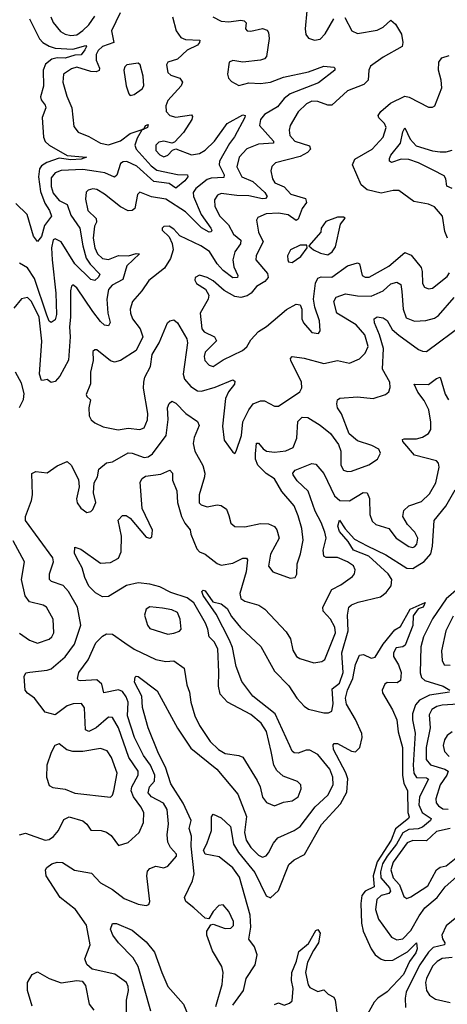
# Model space of a CAD drawing. Extents: x 1678759 to 1859541, y 384609 to 522867.
# Tile 221 of 256: x 1731625 to 1733790, y 482104 to 487091. Entities that reach past the tile are written whole.
import ezdxf

# ---------------------------------------------------------------- set-up
doc = ezdxf.new("R2010")
doc.units = 0

msp = doc.modelspace()

# ---------------------------------------------------------------- linework, layer by layer
at = {"layer": '0CON20XD'}
for points in [[(1732134.1, 487125.9), (1732090.5, 487035), (1732102.3, 486975), (1732045, 486955.2), (1732023, 486935), (1732012.2, 486915), (1732012.4, 486885), (1732028.6, 486845), (1732027.2, 486832.8), (1732013, 486827), (1731985, 486828.7), (1731915, 486850.4), (1731887.9, 486842.1), (1731846.9, 486815), (1731843.1, 486775), (1731863.9, 486703.9), (1731888.9, 486645), (1731899.4, 486549.4), (1731921.3, 486521.3), (1731975, 486499.6), (1732035, 486464.8), (1732075, 486457.5), (1732135, 486477.4), (1732185, 486514.1), (1732245.7, 486534.6), (1732253, 486537.1), (1732261.9, 486555), (1732275, 486560), (1732272.5, 486545), (1732253, 486537.1), (1732245.7, 486534.6), (1732219.9, 486490.1), (1732208.5, 486455), (1732214.4, 486435), (1732291.2, 486351.2), (1732319.1, 486329.1), (1732425, 486307.3), (1732475.7, 486305), (1732476.9, 486295), (1732461.2, 486275), (1732415, 486237.2), (1732381.5, 486261.5), (1732305, 486271.6), (1732218.2, 486348.2), (1732168.1, 486371.9), (1732148.8, 486371.2), (1732135, 486362.4), (1732116.6, 486303.4), (1732106.1, 486293.9), (1732055.5, 486315.5), (1732012.3, 486322.3)], [(1733078.8, 487135), (1733071.1, 487045), (1733074.3, 487015), (1733087, 486997), (1733117.3, 486987.3), (1733147.2, 486992.8), (1733171.5, 487018.5), (1733215, 487095.6)], [(1732398.6, 487105), (1732417.3, 487035), (1732440.5, 487000.5), (1732465, 486990.5), (1732536.7, 486986.7), (1732536.2, 486975), (1732525, 486961.6), (1732473.7, 486936.3), (1732425, 486890.8), (1732376, 486875), (1732368.5, 486861.5), (1732375, 486822.5), (1732390.2, 486810.2), (1732436.2, 486795), (1732450, 486775), (1732442.2, 486755), (1732375, 486682.2), (1732364.8, 486655), (1732366.9, 486625), (1732385, 486604.7), (1732415, 486596.7), (1732495, 486608.6), (1732500.5, 486600.5), (1732497.3, 486585), (1732455, 486518.8), (1732409.5, 486470.5), (1732395, 486465.7), (1732355, 486475.3), (1732328.9, 486471.1), (1732313.8, 486455), (1732315, 486428), (1732335, 486406.5), (1732355, 486396.5), (1732375, 486404.4), (1732399.5, 486430.5), (1732415, 486437.5), (1732495, 486406.4), (1732535, 486412.3), (1732565, 486430.2), (1732611.9, 486475), (1732675, 486564.2), (1732755, 486609.6), (1732766.1, 486606.1), (1732764.4, 486595), (1732713.3, 486496.7), (1732686.9, 486463.1), (1732637.7, 486375), (1732636, 486355), (1732660.2, 486305), (1732659.2, 486290.8), (1732595, 486287.7), (1732575, 486281.3), (1732516.6, 486235), (1732503.3, 486215), (1732504.8, 486195), (1732544.6, 486104.6), (1732593.8, 486035), (1732598.2, 486025), (1732594.4, 486015.6), (1732584.4, 486015), (1732545, 486035.8), (1732465, 486118.5), (1732365, 486181.6), (1732292.9, 486192.9), (1732233.5, 486216.5), (1732221.9, 486205), (1732208.5, 486135), (1732195, 486123.8), (1732175, 486123.2), (1732135, 486142.9), (1732055, 486207.1), (1732015, 486230), (1731995, 486234.4), (1731972.3, 486227.7), (1731962, 486218), (1731957.6, 486182.4), (1731970.4, 486125), (1732013.1, 486083.1), (1732013.3, 486065), (1732004.7, 486044.7), (1731998, 485985), (1732005, 485935.8), (1732019.5, 485905), (1732045, 485880.5), (1732075, 485876.1), (1732125, 485896.8), (1732176, 485894), (1732215, 485906.8), (1732231.2, 485905), (1732168.3, 485845), (1732147.3, 485775), (1732093.8, 485746.2), (1732075.6, 485724.4), (1732066.1, 485675), (1732071.5, 485605), (1732082.8, 485557.2), (1732075, 485540), (1732055, 485543.8), (1732035, 485562.7), (1731995, 485612.2), (1731915, 485733.3), (1731895, 485747.5), (1731888.1, 485741.9), (1731883, 485717), (1731882.6, 485585), (1731876.6, 485535), (1731881.5, 485485), (1731873.1, 485366.9), (1731827.7, 485285), (1731805, 485258.2), (1731785, 485253.5), (1731765, 485268.1), (1731748.8, 485265), (1731735, 485262.9), (1731725.6, 485295.6), (1731737.4, 485462.6), (1731723.9, 485585), (1731685, 485663.9), (1731665, 485684.6), (1731635, 485677.3), (1731595, 485629.2)], [(1731675, 487095.7), (1731725, 486993.9), (1731742.8, 486975), (1731775, 486957.2), (1731805, 486945.8), (1731895, 486941.6), (1731959.8, 486959.8), (1731963.1, 486955), (1731955, 486937.8), (1731936.9, 486913.1), (1731905, 486910.8), (1731855.5, 486895.5), (1731815, 486897.2), (1731788.5, 486891.5), (1731755.2, 486865), (1731744.8, 486835), (1731745.3, 486754.7), (1731730.8, 486700.8), (1731733.3, 486685), (1731755, 486658), (1731757.8, 486645), (1731739.3, 486595), (1731745.9, 486495), (1731754.7, 486474.7), (1731773.8, 486455), (1731865, 486402.5), (1731963.3, 486395), (1731936, 486385), (1731885, 486380.8), (1731825, 486390), (1731761.9, 486368.1), (1731735, 486350), (1731724.8, 486335), (1731720.4, 486295), (1731730.8, 486220.9), (1731751.8, 486161.8), (1731776.8, 486125), (1731786.7, 486095), (1731751.5, 486048.5), (1731735, 485993.3), (1731715, 485966.7), (1731695, 485993.8), (1731663.4, 486103.4), (1731605, 486159.1)], [(1731782.8, 487105), (1731795, 487076.7), (1731831.7, 487031.7), (1731855, 487017.7), (1731885, 487010), (1731915, 487014.4), (1731945, 487035.2), (1731975, 487064.7), (1732005, 487108.9)], [(1732602.5, 487105), (1732645, 487083.7), (1732685, 487079.5), (1732745, 487088.9), (1732762, 487085), (1732771.1, 487075), (1732769.2, 487045), (1732777.5, 487035), (1732795, 487033.3), (1732855, 487046.9), (1732878.3, 487038.3), (1732885.6, 487025.6), (1732888.5, 486995), (1732875.6, 486905), (1732865, 486892.5), (1732845, 486885.6), (1732755, 486876.2), (1732705, 486884.2), (1732686.2, 486875), (1732677.5, 486815), (1732682, 486795), (1732697, 486777), (1732735, 486757.5), (1732785, 486770.5), (1732845, 486767.8), (1732895, 486773.9), (1732960.5, 486799.5), (1733087.2, 486827.2), (1733165, 486855.3), (1733215, 486850), (1733221.2, 486845), (1733220.8, 486835), (1733138.3, 486771.7), (1732994.2, 486715), (1732965, 486692), (1732930.4, 486649.6), (1732865, 486610.5), (1732844.8, 486585), (1732838.9, 486555), (1732911.1, 486475), (1732910.5, 486465), (1732835, 486461), (1732775, 486436.8), (1732736.4, 486395), (1732725.3, 486345.3), (1732749.6, 486295), (1732805, 486271.4), (1732866.8, 486215), (1732878.5, 486195), (1732870, 486185), (1732855, 486183.7), (1732785, 486199.5), (1732725, 486200.1), (1732645, 486210.8), (1732627.1, 486202.9), (1732612.4, 486177.6), (1732613, 486145), (1732639.3, 486095), (1732682.1, 486052.1), (1732707.3, 486005), (1732745.4, 485975), (1732742.4, 485955), (1732714.4, 485915.6), (1732703.7, 485875), (1732708.8, 485838.8), (1732730, 485795), (1732728.6, 485785), (1732705, 485784.1), (1732655, 485820.9), (1732625.2, 485855), (1732586.5, 485916.5), (1732542.2, 485945), (1732435.4, 485995.4), (1732405, 486030), (1732382.5, 486045), (1732355, 486044), (1732346, 486035), (1732345.8, 486025), (1732381.7, 485991.7), (1732396.7, 485956.7), (1732401.9, 485925), (1732388.6, 485881.4), (1732358.2, 485831.8), (1732279.5, 485770.5), (1732243.2, 485716.8), (1732196, 485664), (1732185.4, 485625), (1732186.2, 485605), (1732196.7, 485575), (1732234.7, 485524.7), (1732247.9, 485485), (1732214.7, 485415.3), (1732135.9, 485364.1), (1732105, 485356.5), (1732085, 485362.9), (1732015, 485418), (1732005, 485418.8), (1731995, 485410), (1731996.7, 485365), (1731984.6, 485305), (1731983.2, 485246.8), (1731962.2, 485192.2), (1731965, 485182), (1731984.2, 485165), (1731974.5, 485125), (1731976.4, 485085), (1731986.5, 485065), (1732005, 485048.5), (1732048.5, 485028.5), (1732124.2, 485014.2), (1732175, 485022.1), (1732234.1, 485015.9), (1732255, 485023.5), (1732272.3, 485065), (1732273.3, 485096.7), (1732252.8, 485225), (1732253.4, 485255), (1732259.7, 485280.3), (1732286.9, 485335), (1732296.4, 485395), (1732331.5, 485455), (1732374.4, 485555), (1732385, 485565.7), (1732405, 485570), (1732424, 485555), (1732471.9, 485475), (1732474.7, 485455), (1732452.2, 485295), (1732459.9, 485269.9), (1732492.3, 485232.3), (1732525, 485211.2), (1732545, 485210.3), (1732615, 485229.7), (1732705, 485267.1), (1732715, 485260), (1732712.1, 485245), (1732683.3, 485206.7), (1732666.9, 485173.1), (1732651.5, 485031.5), (1732660.6, 484960.6), (1732705, 484900), (1732715, 484893.3), (1732721.2, 484905), (1732748.9, 484985), (1732755.7, 485055), (1732785, 485114.5), (1732807.7, 485145), (1732845, 485160.8), (1732865, 485160.3), (1732915, 485133.5), (1732935, 485133.5), (1733043.2, 485206.8), (1733053.4, 485226.6), (1733051.9, 485255), (1732998.1, 485365), (1732996.2, 485375), (1733004.2, 485385.8), (1733065, 485376.8), (1733165, 485349.4), (1733235, 485365.4), (1733295, 485351.8), (1733345, 485373.8), (1733375, 485401.8), (1733390.3, 485435), (1733373.4, 485495), (1733328.6, 485545), (1733231.7, 485605), (1733216.2, 485663.8), (1733227.1, 485685), (1733275, 485703.1), (1733335, 485692.1), (1733405, 485690), (1733465, 485717.1), (1733505, 485752.6), (1733535, 485761.3), (1733555, 485750), (1733560, 485715), (1733566.1, 485625), (1733581.3, 485581.3), (1733625, 485563.4), (1733682.1, 485567.9), (1733725, 485580), (1733745, 485593.3), (1733825, 485683.1)], [(1733271.7, 487101.7), (1733307.5, 487035), (1733335, 487020), (1733435, 487037.1), (1733466.3, 487053.7), (1733505, 487088.1), (1733527.6, 487067.6), (1733558.2, 487018.2), (1733565.6, 486975), (1733562.5, 486955), (1733465, 486900.4), (1733402.2, 486855), (1733392.9, 486835), (1733389.3, 486785), (1733368, 486762), (1733285, 486730), (1733205, 486657.4), (1733185, 486658.1), (1733135, 486676.6), (1733105, 486678), (1733076.7, 486665), (1733035.4, 486624.6), (1732994.6, 486555), (1732989.1, 486530.9), (1732992.8, 486505), (1733018.8, 486475), (1733092, 486452), (1733097.4, 486435), (1733082.1, 486417.9), (1733045, 486397.6), (1732920.8, 486365), (1732902.2, 486347.8), (1732896.2, 486325), (1732905.8, 486285), (1732917.9, 486265), (1732964.8, 486244.8), (1732997.9, 486207.9), (1733071.9, 486185), (1733077.7, 486165), (1733055.7, 486134.3), (1733035, 486080), (1733025, 486074.6), (1732985, 486102.9), (1732935, 486111.6), (1732873.3, 486106.7), (1732830.9, 486089.1), (1732824.5, 486075), (1732834.6, 486015.4), (1732858, 485965), (1732836, 485924), (1732822.1, 485895), (1732820.5, 485875), (1732880, 485805), (1732883.2, 485785), (1732865.7, 485764.3), (1732825, 485739.4), (1732797.6, 485705), (1732777.8, 485692.2), (1732745, 485683.7), (1732715, 485688.7), (1732659.8, 485719.8), (1732605, 485768.5), (1732575, 485785.4), (1732535, 485796.2), (1732513.3, 485785), (1732511.8, 485771.8), (1732520, 485755), (1732566.7, 485726.7), (1732583.6, 485695), (1732578.8, 485675), (1732539.7, 485605), (1732547.6, 485525), (1732559.3, 485509.3), (1732611.2, 485485), (1732622.1, 485465), (1732565, 485406.7), (1732559.1, 485385), (1732562.1, 485365), (1732585, 485340.6), (1732605, 485333.8), (1732655, 485367.8), (1732753.8, 485416.2), (1732775.8, 485434.3), (1732795, 485468.6), (1732835, 485511.4), (1732875, 485537.5), (1732976.2, 485623.8), (1733025, 485650), (1733045, 485647.5), (1733053.5, 485625), (1733054.4, 485575), (1733061.9, 485555), (1733105, 485506.9), (1733138.1, 485501.9), (1733147.1, 485515), (1733142.5, 485565), (1733118.8, 485635), (1733113.3, 485675), (1733123.3, 485756.7), (1733135, 485782.5), (1733152.2, 485787.8), (1733205, 485786.8), (1733285, 485844.8), (1733335, 485860), (1733345.5, 485855), (1733360, 485795), (1733375, 485786.9), (1733395, 485786.7), (1733495, 485841.8), (1733575, 485911.1), (1733607.6, 485897.6), (1733657.2, 485835), (1733663.1, 485815), (1733664.5, 485755), (1733675, 485736.2), (1733695, 485727.1), (1733715, 485731.1), (1733789.1, 485790.9), (1733801.2, 485808.8)], [(1732185, 486707.5), (1732205, 486711.2), (1732245, 486740), (1732253.4, 486756.6), (1732251.2, 486805), (1732235, 486862.5), (1732225, 486871.2), (1732168.3, 486861.7), (1732157.9, 486852.1), (1732152.5, 486835), (1732164.3, 486755), (1732177.5, 486715), (1732185, 486707.5)], [(1733791.8, 485985), (1733777.8, 486017.8), (1733765.6, 486095.6), (1733725, 486142.5), (1733695, 486155.8), (1733620.8, 486170.8), (1733545.5, 486225.5), (1733515.4, 486225.4), (1733455, 486212.7), (1733385, 486229.4), (1733354, 486254), (1733309.6, 486355), (1733322.7, 486385), (1733409.6, 486435), (1733465.3, 486495), (1733480.6, 486545), (1733471.8, 486565), (1733443.2, 486593.2), (1733441.1, 486605), (1733454.6, 486625), (1733502.5, 486667.5), (1733575, 486703.1), (1733598, 486698), (1733695, 486648), (1733715, 486648), (1733728, 486655), (1733761.8, 486745), (1733759.3, 486785), (1733746.3, 486835), (1733747.9, 486875), (1733763.1, 486896.9), (1733799.4, 486909.4)], [(1733815, 486235.9), (1733787.6, 486247.6), (1733782.9, 486285), (1733775, 486299.3), (1733718, 486328), (1733645.3, 486365), (1733595, 486382.3), (1733556, 486384), (1733508.1, 486368.1), (1733497.5, 486375), (1733497.1, 486387.1), (1733504.1, 486405), (1733553.9, 486465), (1733565, 486522), (1733575, 486542.5), (1733601.8, 486485), (1733632.5, 486452.5), (1733715, 486426.1), (1733755, 486421.2), (1733785, 486421.2), (1733815, 486430)], [(1732012.3, 486322.3), (1731945, 486332.7), (1731835, 486327.7), (1731805, 486314.7), (1731785, 486290), (1731783.9, 486246.1), (1731795, 486211.5), (1731825, 486174.8), (1731865.5, 486155.5), (1731885, 486100.7), (1731929.8, 486035), (1731944.6, 485945), (1731962.6, 485882.6), (1731981.8, 485851.8), (1732031.8, 485801.8), (1732025, 485786.2), (1732005, 485770), (1731985, 485775.4), (1731904.5, 485855), (1731835.6, 485965.6), (1731805, 485981.6), (1731795, 485975.5), (1731786.7, 485935), (1731789.3, 485875), (1731808.1, 485705), (1731812.1, 485597.9), (1731805, 485570), (1731785, 485558), (1731775, 485564), (1731763.2, 485595), (1731699.5, 485779.5), (1731665, 485834.7), (1731625, 485857.3)], [(1733185, 485900.6), (1733207.1, 485915), (1733225, 485940), (1733250, 486055), (1733273.3, 486085), (1733265, 486090), (1733235, 486090), (1733175, 486069.2), (1733151.2, 486035), (1733150, 486015), (1733090, 485945), (1733113.3, 485925), (1733147.6, 485907.6), (1733185, 485900.6)], [(1733005, 485860.8), (1733048.3, 485891.7), (1733080, 485935), (1733078.8, 485948.8), (1733045, 485948.9), (1732995.8, 485925), (1732981.4, 485895), (1732982.5, 485875), (1732986.7, 485865), (1733005, 485860.8)], [(1733447.5, 485495), (1733421.2, 485555), (1733420, 485575), (1733435, 485585.7), (1733465, 485581.1), (1733485, 485568.1), (1733511.5, 485521.5), (1733545, 485492.6), (1733645, 485421.2), (1733665, 485412.1), (1733685, 485411.2), (1733875, 485551.5)], [(1731625, 482963.3), (1731655, 482971.5), (1731755, 482935.3), (1731775, 482939.7), (1731796, 482954), (1731822, 482985), (1731849.2, 483040.8), (1731875, 483054.6), (1731945, 483033.6), (1731965.9, 483015.9), (1731985.8, 482985.8), (1732037.5, 482985), (1732065, 482976.2), (1732088.5, 482958.5), (1732125, 482909.2), (1732175, 482923.5), (1732229.6, 482975), (1732251.8, 483025), (1732253.5, 483075), (1732238.6, 483105), (1732201, 483155), (1732189.6, 483185), (1732193.6, 483206.4), (1732225.2, 483265), (1732224.3, 483285), (1732178.5, 483355), (1732125, 483504.5), (1732095, 483556.5), (1732075, 483558.5), (1732012.7, 483505), (1731975, 483485.3), (1731959.2, 483495), (1731953.2, 483605), (1731938.5, 483628.5), (1731895.9, 483625.9), (1731865, 483616.3), (1731805, 483569.7), (1731754.4, 483584.4), (1731700.3, 483655), (1731665, 483679.8), (1731653.7, 483695), (1731647.9, 483765), (1731657, 483783), (1731677, 483787), (1731763.6, 483796.4), (1731785, 483804.1), (1731855, 483863.9), (1731902.1, 483927.9), (1731934.7, 484025), (1731917.8, 484115), (1731872.8, 484195), (1731845, 484224.7), (1731786, 484245), (1731776.7, 484255), (1731776.1, 484285), (1731795.9, 484345), (1731793.1, 484365), (1731654.5, 484555), (1731655.4, 484575), (1731684.2, 484655), (1731689.3, 484685), (1731687.3, 484792.7), (1731707, 484803), (1731765, 484795.6), (1731815, 484830.6), (1731865, 484853.3), (1731886, 484835), (1731922.7, 484762.7), (1731925.8, 484725), (1731913.1, 484665), (1731916, 484644), (1731935, 484617.1), (1731965, 484595.8), (1731985, 484600), (1731995, 484610), (1732010, 484645), (1731999.5, 484695), (1732002.9, 484745), (1732019.2, 484775), (1732026, 484815), (1732064, 484846), (1732095, 484851.1), (1732175, 484897.1), (1732195, 484896), (1732255, 484873.2), (1732275, 484876.6), (1732297.7, 484892.3), (1732366.4, 484985), (1732376.3, 485066.3), (1732374.2, 485125.8), (1732382.5, 485147.5), (1732395, 485158), (1732415, 485148.9), (1732465.8, 485095.8), (1732525, 485055.8), (1732534.4, 485035), (1732508.1, 484975), (1732503.4, 484945), (1732511.3, 484905), (1732552.3, 484832.3), (1732562, 484795), (1732561.3, 484775), (1732533.3, 484685), (1732534.6, 484644.6), (1732544.6, 484634.6), (1732575, 484623.9), (1732625, 484633.9), (1732645, 484630.3), (1732672.3, 484612.3), (1732685, 484580), (1732695, 484541.2), (1732715, 484524.3), (1732765, 484522.7), (1732845, 484539.2), (1732885, 484538.2), (1732915, 484524.3), (1732927.3, 484507.3), (1732939.5, 484465), (1732895.3, 484384.7), (1732885, 484323.8), (1732906.2, 484295), (1732995, 484262.5), (1733020, 484265), (1733027.7, 484282.3), (1733029.4, 484335), (1733047.3, 484385), (1733060, 484455), (1733054.6, 484514.6), (1733035, 484578.8), (1733015, 484628), (1732951.9, 484701.9), (1732915.8, 484765), (1732872.6, 484792.6), (1732830.8, 484835), (1732820, 484865), (1732818.5, 484891.5), (1732825, 484945.8), (1732835, 484945.6), (1732857.6, 484917.6), (1732875.6, 484905.6), (1732915, 484900.6), (1732973.4, 484906.6), (1733010, 484925), (1733028, 484972), (1733033.9, 485056.1), (1733055, 485077.1), (1733083.4, 485076.6), (1733147.4, 485037.4), (1733198.1, 484995), (1733238.9, 484938.9), (1733251.2, 484905), (1733250.4, 484835), (1733265, 484810), (1733285, 484803.2), (1733305, 484804.6), (1733393.1, 484836.9), (1733437.1, 484865), (1733452.5, 484895), (1733444, 484915), (1733408, 484935), (1733335, 484957.9), (1733292.7, 484992.7), (1733254.7, 485094.7), (1733234.4, 485125), (1733230.6, 485145), (1733234.5, 485165.5), (1733246.8, 485173.2), (1733335, 485180), (1733415, 485171.9), (1733476.8, 485193.2), (1733495, 485206), (1733501.5, 485228.5), (1733500, 485255), (1733461.5, 485321.5), (1733467.9, 485425), (1733447.5, 485495)], [(1731623.6, 485126.4), (1731645, 485166.7), (1731648.5, 485198.5), (1731635, 485250), (1731604.3, 485305)], [(1732166.5, 482063.5), (1732165.3, 482125), (1732175.4, 482175), (1732174.5, 482195), (1732165.2, 482215.2), (1732107.6, 482257.6), (1731992.2, 482282.2), (1731965, 482306.7), (1731955.8, 482335), (1731982.2, 482405), (1731964.2, 482505), (1731908.1, 482585), (1731830.3, 482645), (1731760, 482755), (1731756.2, 482785), (1731763, 482797), (1731788.8, 482815), (1731815, 482823.5), (1731842.4, 482822.4), (1731903.1, 482783.1), (1731989.1, 482769.1), (1732035, 482719.7), (1732095.3, 482685.3), (1732155, 482639.5), (1732225, 482611.9), (1732265, 482604.3), (1732279.4, 482610.6), (1732284.2, 482625), (1732268.8, 482755), (1732271.7, 482778.3), (1732285, 482791.4), (1732315, 482803.1), (1732355, 482796), (1732375, 482803.8), (1732418.8, 482855), (1732420, 482865), (1732388.3, 482898.3), (1732375.4, 482925.4), (1732372.5, 482962.5), (1732378.3, 483018.2), (1732371.2, 483091.2), (1732353.5, 483123.5), (1732293.2, 483155), (1732275.8, 483175), (1732282.9, 483205), (1732307.3, 483235), (1732309.6, 483265), (1732287.2, 483315), (1732252.6, 483365), (1732206.3, 483455), (1732171.7, 483565), (1732174.2, 483635), (1732165, 483662.2), (1732145, 483689.3), (1732125, 483697.6), (1732052.1, 483682.1), (1732041.8, 483725), (1732015, 483748.1), (1731933.3, 483743.3), (1731923.3, 483745), (1731918, 483755), (1731924.5, 483785), (1731971.5, 483848.5), (1732010.7, 483935), (1732045, 483969.1), (1732065, 483981.2), (1732095, 483978.7), (1732157.1, 483935), (1732205, 483903.3), (1732315, 483850.8), (1732365, 483841.2), (1732405, 483843.4), (1732457.2, 483807.2), (1732471.9, 483721.9), (1732485.4, 483685.4), (1732491.1, 483635), (1732512.2, 483565), (1732535, 483516.5), (1732590, 483435), (1732631.1, 483395), (1732665, 483374.8), (1732735, 483364.7), (1732755.2, 483355.2), (1732828, 483238), (1732842.9, 483205), (1732854.2, 483154.2), (1732875, 483127.1), (1732915, 483110), (1732961.7, 483128.3), (1733005.4, 483134.6), (1733035.6, 483155), (1733050, 483195), (1733049.2, 483215), (1733032.2, 483232.2), (1732959.2, 483259.2), (1732927.7, 483287.7), (1732912.7, 483315), (1732898.2, 483385), (1732875, 483485.7), (1732848.7, 483528.6), (1732795, 483571.2), (1732677.5, 483635), (1732639.6, 483675), (1732631.2, 483715), (1732634, 483786), (1732627.7, 483905), (1732610.7, 483940.7), (1732584.3, 483965), (1732577.7, 484005), (1732565.2, 484035), (1732506.7, 484136.7), (1732472.4, 484162.4), (1732390.2, 484190.2), (1732335, 484219), (1732285, 484232.4), (1732225, 484238.7), (1732166.4, 484225), (1732075, 484169.2), (1732045, 484168.4), (1732008.5, 484188.5), (1731975, 484222.2), (1731954.6, 484265), (1731941.5, 484315), (1731922.3, 484347.7), (1731903.4, 484386.6), (1731905, 484420), (1731935, 484408.9), (1732035, 484338.5), (1732085, 484341.5), (1732125, 484363.5), (1732138.2, 484395), (1732140, 484475), (1732124.5, 484555.5), (1732145, 484579.2), (1732165, 484579.4), (1732185, 484567.1), (1732265, 484470), (1732285, 484464.3), (1732295, 484472), (1732297.4, 484505), (1732245.7, 484615.7), (1732235, 484748.8), (1732245, 484766.7), (1732261.7, 484778.3), (1732340.5, 484789.5), (1732385, 484809.5), (1732398.5, 484795), (1732398.5, 484758.5), (1732421.2, 484705), (1732423.5, 484645), (1732444.8, 484574.8), (1732461, 484541), (1732488, 484508), (1732491.5, 484485), (1732521.6, 484411.6), (1732535.4, 484395.4), (1732565, 484384.5), (1732625, 484337.3), (1732645, 484328.5), (1732705, 484338.8), (1732755, 484364.5), (1732774.4, 484364.4), (1732778.2, 484355), (1732771.2, 484295), (1732740, 484185), (1732745, 484159.2), (1732765.5, 484145.5), (1732835.8, 484125), (1732865.7, 484105.7), (1732975, 483991.4), (1732996.7, 483955), (1733007.6, 483897.6), (1733026.4, 483866.4), (1733043.3, 483855), (1733115, 483833.1), (1733155, 483840.8), (1733169.5, 483850.5), (1733224.8, 483985), (1733220.6, 484015), (1733198.2, 484055), (1733162.5, 484095), (1733160.6, 484115), (1733205, 484204.6), (1733251.8, 484228.2), (1733309.7, 484270.3), (1733320.5, 484285), (1733323.5, 484305), (1733315.5, 484325), (1733285.6, 484344.4), (1733235, 484367.3), (1733177, 484367), (1733164.4, 484374.4), (1733161.6, 484405), (1733176.5, 484465), (1733171, 484495), (1733152.5, 484545), (1733121.6, 484601.6), (1733085, 484702.3), (1733030.8, 484755), (1733010.5, 484785), (1733008.9, 484795), (1733020.7, 484809.3), (1733105, 484843.3), (1733125, 484839.4), (1733165, 484792.1), (1733219.9, 484679.9), (1733246.4, 484656.4), (1733295, 484653.8), (1733365, 484696), (1733384.6, 484694.6), (1733395.9, 484665.9), (1733398.5, 484585), (1733410.7, 484550.7), (1733428, 484535), (1733493.8, 484513.8), (1733530.8, 484465), (1733595, 484422.7), (1733615, 484417.5), (1733626.4, 484423.6), (1733635.4, 484435), (1733640.4, 484465), (1733626.2, 484495), (1733588.1, 484535), (1733564.6, 484574.6), (1733570, 484605), (1733595, 484629.2), (1733658.9, 484651.1), (1733699.9, 484690.1), (1733732.9, 484745), (1733748.6, 484825), (1733745.7, 484845), (1733735, 484857.1), (1733625, 484886.2), (1733565.7, 484955), (1733563.3, 484965), (1733572.7, 484967.3), (1733635, 484967.6), (1733665, 484976.5), (1733694.5, 484995), (1733707.1, 485015), (1733707.6, 485052.4), (1733697.5, 485115), (1733672.9, 485162.9), (1733641.2, 485205), (1733623.3, 485245), (1733695, 485243.1), (1733735, 485274.3), (1733755, 485281.2), (1733779.4, 485195), (1733796.8, 485165)], [(1732617.5, 482092.5), (1732650.6, 482205), (1732656.1, 482266.1), (1732649.5, 482295), (1732601.8, 482375), (1732573.5, 482455), (1732572.9, 482475), (1732593.3, 482506.7), (1732605, 482510), (1732665, 482487.8), (1732695, 482490), (1732707, 482503), (1732707, 482523), (1732685, 482574.3), (1732655, 482607.5), (1732633.8, 482605), (1732604, 482575), (1732583, 482537), (1732565, 482540), (1732506.4, 482593.6), (1732465.7, 482625), (1732460, 482645), (1732500.2, 482729.8), (1732508.9, 482765), (1732492.7, 482905), (1732495.7, 482955.7), (1732483.8, 482995), (1732493.3, 483035), (1732452.5, 483122.5), (1732390.2, 483220.2), (1732362.8, 483305), (1732327.3, 483375), (1732275.3, 483505), (1732247.1, 483607.1), (1732243.5, 483665), (1732206.2, 483735), (1732209.1, 483760.9), (1732215, 483766.9), (1732225, 483764.3), (1732321.5, 483691.5), (1732425, 483502.5), (1732491, 483401), (1732624, 483295), (1732729.2, 483169.2), (1732772.8, 483055), (1732764.1, 482975), (1732771.3, 482935), (1732795, 482898.4), (1732835, 482860), (1732855, 482849.1), (1732872.9, 482857.1), (1732885, 482871.5), (1732910, 482920), (1732932.2, 482947.8), (1733015, 482985.3), (1733045, 483005.3), (1733121.6, 483105), (1733185, 483163.2), (1733212, 483215), (1733210, 483255), (1733195.2, 483295), (1733135, 483369.7), (1733095, 483392.2), (1733075, 483391.6), (1733035, 483376.8), (1733015, 483377.9), (1733005, 483385.7), (1732993, 483413), (1732919.3, 483575), (1732806.5, 483665), (1732749.2, 483739.2), (1732721.6, 483815), (1732701.9, 483911.9), (1732688.3, 483948.3), (1732620.6, 484080.6), (1732553.5, 484175), (1732546.7, 484195), (1732555, 484201.2), (1732565, 484198), (1732603.2, 484143.2), (1732645, 484132.2), (1732675, 484108.7), (1732697.6, 484067.6), (1732743.1, 484013.1), (1732846.3, 483916.3), (1732915, 483791.8), (1732987.2, 483717.2), (1733028.4, 483655), (1733065, 483614), (1733088.2, 483598.2), (1733165, 483580.4), (1733188.8, 483581.2), (1733205, 483589.2), (1733213.2, 483626.8), (1733207.9, 483702.1), (1733245, 483731.1), (1733263.4, 483785), (1733256.7, 483885), (1733287.8, 483995), (1733284.8, 484075.2), (1733292.5, 484115), (1733305, 484128), (1733338.5, 484141.5), (1733452.8, 484167.2), (1733480.4, 484189.6), (1733505.8, 484224.2), (1733509.4, 484255), (1733490.8, 484285), (1733393.5, 484373.5), (1733315.9, 484405), (1733288.3, 484448.2), (1733245, 484498.5), (1733236.8, 484525), (1733245, 484555.6), (1733272.7, 484512.7), (1733320.5, 484460.5), (1733385, 484427), (1733479.9, 484379.9), (1733585, 484313.1), (1733615, 484312.1), (1733673.6, 484346.4), (1733706.1, 484385), (1733714.6, 484425), (1733724, 484555), (1733783, 484627), (1733830.6, 484709.4)], [(1731624.5, 483984.5), (1731675, 483948.1), (1731715, 483933.5), (1731775, 483953.3), (1731788.1, 483965), (1731797.3, 483985), (1731794.5, 484055), (1731760.8, 484115), (1731743.3, 484125), (1731675, 484143.3), (1731652.8, 484172.8), (1731633.8, 484255), (1731649.6, 484345), (1731591.9, 484451.9)], [(1733847.5, 484212.5), (1733785, 484158.4), (1733715, 484057.1), (1733669.4, 483965), (1733655.6, 483915), (1733653.6, 483783.6), (1733659.8, 483759.8), (1733676.5, 483745), (1733769.4, 483715), (1733803.1, 483695)], [(1732705, 482100.5), (1732757.6, 482175), (1732771.1, 482235), (1732817.6, 482305), (1732827.8, 482355), (1732814.8, 482395), (1732786.1, 482435), (1732794.8, 482495), (1732791.8, 482555), (1732738.4, 482748.4), (1732705, 482795.9), (1732635, 482851.2), (1732565, 482864.5), (1732555.5, 482885), (1732573.6, 482916.4), (1732596.7, 482985), (1732596.4, 483053.6), (1732605, 483066.7), (1732645, 483048.6), (1732692.2, 483005), (1732707.2, 482915), (1732732.4, 482872.4), (1732815, 482771.8), (1732873.5, 482653.5), (1732895, 482644.4), (1732935, 482681.4), (1732987.6, 482812.4), (1733014.7, 482835.3), (1733067.1, 482862.9), (1733153.9, 483015), (1733249.7, 483120.3), (1733281, 483179), (1733286.9, 483246.9), (1733277.1, 483277.1), (1733214.6, 483395), (1733211.7, 483418.3), (1733217.5, 483425), (1733235, 483425.4), (1733305, 483385.5), (1733325, 483383.3), (1733347.5, 483405), (1733360, 483455), (1733357, 483475), (1733325, 483546.9), (1733279.6, 483625), (1733275.2, 483654.8), (1733285.6, 483695), (1733312.3, 483755), (1733325.5, 483824.5), (1733345, 483872.5), (1733366.4, 483876.4), (1733405, 483857.5), (1733425, 483862.5), (1733465, 483928.8), (1733525, 484000), (1733553, 484017), (1733602, 484105), (1733678.8, 484138.8), (1733667.5, 484115), (1733643, 484107), (1733618.3, 484071.7), (1733615, 484023.3), (1733577, 483923), (1733565, 483914.5), (1733530.9, 483909.1), (1733517.1, 483885), (1733518.6, 483865), (1733543.4, 483823.4), (1733556.7, 483785), (1733553.5, 483745), (1733537.3, 483732.7), (1733485, 483733.3), (1733473.8, 483725), (1733460, 483695), (1733461.5, 483681.5), (1733513.5, 483595), (1733535.2, 483545), (1733540.7, 483485), (1733564.2, 483405), (1733563.3, 483263.3), (1733570, 483225), (1733589.2, 483185), (1733591, 483075), (1733596.4, 483053.6), (1733594, 483045), (1733527.4, 482992.6), (1733506.2, 482935), (1733434.8, 482825.2), (1733414.4, 482755), (1733420.2, 482699.8), (1733375, 482677.2), (1733357.8, 482655), (1733353, 482615), (1733355.2, 482515), (1733364.8, 482475), (1733404.7, 482384.7), (1733425.3, 482355.3), (1733455, 482332.9), (1733476, 482326), (1733515, 482328.2), (1733589.1, 482370.9), (1733635, 482415.6), (1733638.1, 482385), (1733631.4, 482365), (1733598.8, 482321.2), (1733568.9, 482255), (1733485, 482167.1), (1733437.8, 482135), (1733420, 482115), (1733371.9, 482028.1)], [(1732375, 483979.4), (1732405, 483983.5), (1732435, 483994.3), (1732442.5, 484005), (1732438.5, 484055), (1732425, 484088), (1732395, 484102.5), (1732348.9, 484111.1), (1732285, 484116.9), (1732266, 484105), (1732257.1, 484075), (1732272.9, 484025), (1732285, 484008), (1732375, 483979.4)], [(1733819.6, 484070.4), (1733782.5, 483995), (1733761.5, 483895), (1733763.8, 483845), (1733775, 483822.9), (1733805, 483821.5)], [(1733800.8, 483685), (1733700.6, 483669.4), (1733649.1, 483645), (1733629.1, 483620.9), (1733614.8, 483575.2), (1733614, 483545), (1733627.9, 483477.9), (1733616.8, 483315), (1733621.1, 483275), (1733635, 483252.2), (1733685, 483251.2), (1733694.7, 483244.7), (1733649.7, 483155), (1733645.5, 483115), (1733663.7, 483075), (1733707.9, 483045), (1733704.8, 483035), (1733665, 483001.2), (1733643.3, 482993.3), (1733595, 482989.2), (1733565, 482972.4), (1733533.8, 482915), (1733486, 482855), (1733462.5, 482815), (1733451.6, 482775), (1733453.8, 482745), (1733497.5, 482695), (1733503.2, 482676.8), (1733493.7, 482666.3), (1733455.1, 482654.9), (1733434.1, 482635), (1733427.6, 482585), (1733442.6, 482535), (1733508.5, 482445), (1733535, 482431.3), (1733565, 482436.6), (1733605, 482478.4), (1733647.3, 482552.7), (1733677.3, 482592.7), (1733738.4, 482645), (1733779.9, 482700.1), (1733895, 482800)], [(1733845, 483623.6), (1733765, 483619.7), (1733737.4, 483612.6), (1733712.5, 483597.5), (1733699.2, 483570.8), (1733703.9, 483505), (1733683.4, 483405), (1733683.7, 483343.7), (1733705, 483316.6), (1733777.8, 483295), (1733794.7, 483284.7), (1733788.1, 483265), (1733754, 483215), (1733732.2, 483145), (1733733.2, 483125), (1733745, 483108.8), (1733767.5, 483095), (1733795, 483093)], [(1733815, 483484.1), (1733788.9, 483465), (1733775.9, 483444.1), (1733769.5, 483415), (1733776.2, 483385), (1733799, 483359)], [(1732085, 483154.2), (1732095, 483163.8), (1732101.2, 483185), (1732118.2, 483275), (1732089.3, 483355), (1732067.7, 483387.7), (1732035, 483399.6), (1731945, 483384.1), (1731895, 483385.3), (1731863.4, 483393.4), (1731825, 483423.8), (1731803.8, 483415), (1731785, 483380), (1731763.5, 483315), (1731760.5, 483255), (1731775, 483212), (1731792.4, 483202.4), (1731855, 483194.5), (1731905, 483173.3), (1732085, 483154.2)], [(1733805.2, 482994.8), (1733735, 482978.9), (1733685, 482932), (1733615, 482933.7), (1733587.8, 482922.2), (1733516.9, 482825), (1733505.2, 482785), (1733516.1, 482745), (1733548.9, 482708.9), (1733570.7, 482650.7), (1733585, 482640.8), (1733605, 482648.1), (1733691.8, 482705), (1733735.9, 482785), (1733755, 482799.2), (1733784.8, 482805.2), (1733835, 482846.8)], [(1733865, 482567.6), (1733785, 482501.7), (1733763.4, 482455), (1733765.2, 482435.2), (1733778.2, 482415), (1733776.7, 482405), (1733718.4, 482391.6), (1733695, 482369.2), (1733651.8, 482305), (1733599.8, 482205), (1733582.1, 482165), (1733577.1, 482135), (1733578.8, 482088.8)], [(1732288.8, 482068.8), (1732225, 482295.5), (1732200.2, 482340.2), (1732125, 482415.5), (1732096.2, 482455), (1732085.8, 482485), (1732095, 482513.3), (1732115, 482514.3), (1732195, 482479.2), (1732265, 482420.7), (1732308.1, 482368.1), (1732344.4, 482265), (1732375.3, 482195), (1732455.2, 482105.2), (1732555, 481861.4)], [(1732916.1, 482103.9), (1732935, 482111.2), (1732965, 482100), (1732990.7, 482109.3), (1733005, 482122.5), (1733009.2, 482185), (1733001.2, 482225), (1733003.6, 482265), (1733026.9, 482323.1), (1733038.6, 482371.4), (1733087.8, 482412.2), (1733125, 482477.5), (1733135, 482482.5), (1733146.2, 482465), (1733138.1, 482415), (1733113.4, 482376.6), (1733082.4, 482317.6), (1733072, 482265), (1733085, 482202.5), (1733095, 482190), (1733135, 482170), (1733165, 482177.5), (1733187.5, 482155), (1733215, 482140), (1733223.3, 482125), (1733230.8, 482065)], [(1733815, 482340.7), (1733765, 482337.1), (1733738.4, 482321.6), (1733715, 482296.9), (1733684.3, 482235), (1733680.2, 482215), (1733685, 482174.2), (1733701, 482151), (1733730.6, 482130.6), (1733805, 482114.3)], [(1731688.1, 482095), (1731664.3, 482175), (1731664.8, 482215.2), (1731688.6, 482255), (1731715, 482268.1), (1731775, 482235.4), (1731835, 482213.3), (1731915, 482224.4), (1731940.9, 482220.9), (1731959.2, 482199.2), (1731977.1, 482105), (1732001.1, 482075)]]:
    msp.add_lwpolyline(points, dxfattribs=at)

doc.saveas('drawing.dxf')
